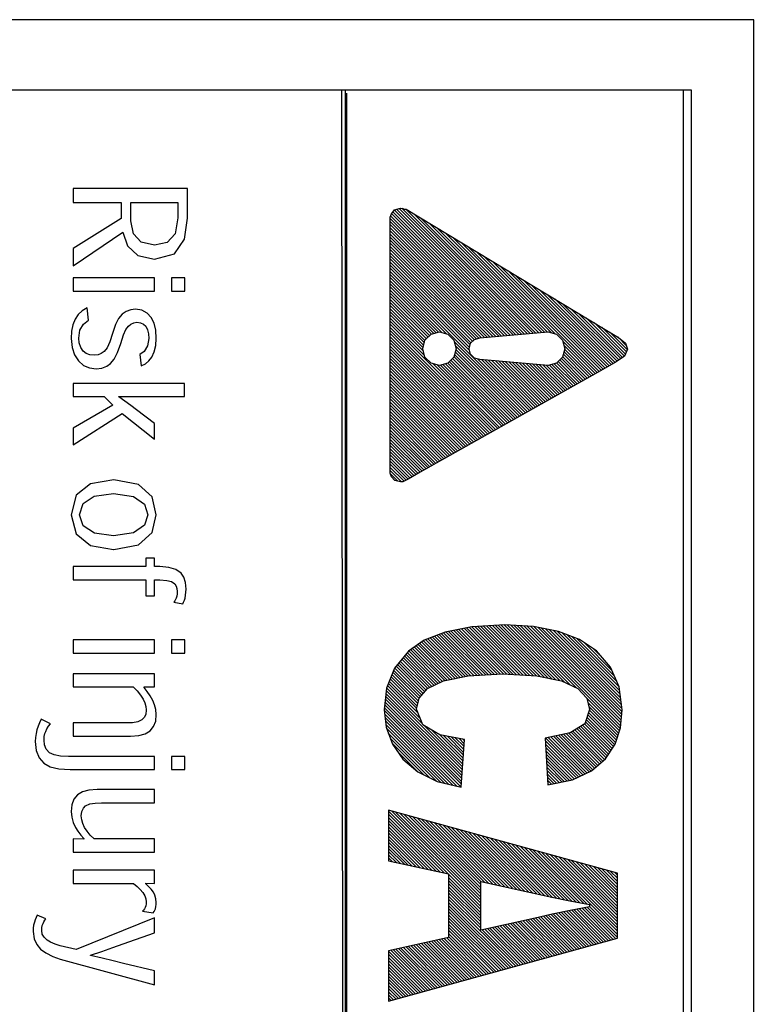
# Model space of a CAD drawing. Header units: millimetres. Extents: x -728 to -141, y -62 to 525.
# Tile 105 of 186: x -292 to -282, y 233 to 247. Entities that reach past the tile are written whole.
import ezdxf

# ---------------------------------------------------------------- set-up
doc = ezdxf.new("R2010")
doc.units = ezdxf.units.MM
doc.header["$LTSCALE"] = 23.1
doc.layers.add('R912005502_AM_0', color=7, linetype='CONTINUOUS')

msp = doc.modelspace()

# ---------------------------------------------------------------- linework, layer by layer
at = {"layer": 'R912005502_AM_0', "color": 7}
for p, q in [((-281.542, 247.462), (-300.535, 247.462)), ((-281.535, 200.961), (-281.542, 247.462)), ((-287.345, 246.462), (-299.535, 246.462)), ((-287.345, 201.959), (-287.39, 246.468)), ((-287.39, 246.468), (-282.43, 246.468)), ((-287.345, 246.462), (-287.345, 201.959)), ((-282.542, 246.462), (-287.345, 246.462)), ((-287.325, 246.42), (-287.325, 201.915)), ((-282.535, 201.961), (-282.542, 246.462)), ((-282.542, 201.959), (-282.542, 246.462)), ((-282.43, 246.468), (-282.43, 201.958)), ((-291.209, 245.063), (-291.209, 244.864)), ((-289.583, 245.063), (-291.209, 245.063)), ((-289.583, 244.643), (-289.583, 245.063)), ((-291.209, 244.864), (-290.525, 244.864)), ((-290.525, 244.864), (-290.525, 244.638)), ((-290.39, 244.604), (-290.39, 244.864)), ((-290.39, 244.864), (-289.72, 244.864)), ((-289.72, 244.864), (-289.72, 244.648)), ((-286.705, 244.659), (-286.689, 244.707)), ((-286.689, 244.707), (-286.642, 244.76)), ((-286.687, 244.71), (-284.961, 242.984)), ((-286.666, 244.733), (-284.92, 242.987)), ((-286.645, 244.757), (-284.879, 242.991)), ((-286.642, 244.76), (-286.56, 244.786)), ((-286.614, 244.769), (-284.839, 242.994)), ((-286.58, 244.78), (-284.798, 242.998)), ((-286.56, 244.786), (-286.525, 244.781)), ((-286.539, 244.783), (-284.757, 243.001)), ((-286.525, 244.781), (-286.504, 244.773)), ((-286.504, 244.773), (-286.48, 244.769)), ((-286.481, 244.769), (-284.717, 243.005)), ((-286.48, 244.769), (-283.676, 243.078)), ((-286.371, 244.703), (-284.676, 243.008)), ((-290.525, 244.638), (-291.209, 244.213)), ((-290.351, 244.419), (-290.39, 244.604)), ((-289.72, 244.648), (-289.759, 244.419)), ((-289.624, 244.345), (-289.583, 244.643)), ((-286.705, 241.024), (-286.705, 244.659)), ((-286.705, 244.639), (-285.042, 242.976)), ((-286.705, 244.595), (-285.083, 242.973)), ((-286.699, 244.677), (-285.001, 242.98)), ((-286.26, 244.636), (-284.635, 243.012)), ((-286.148, 244.569), (-284.595, 243.015)), ((-291.209, 243.966), (-290.5, 244.446)), ((-290.5, 244.446), (-290.435, 244.252)), ((-286.705, 244.551), (-285.123, 242.969)), ((-286.705, 244.507), (-285.164, 242.966)), ((-286.705, 244.462), (-285.205, 242.962)), ((-286.037, 244.502), (-284.554, 243.019)), ((-285.926, 244.435), (-284.513, 243.022)), ((-290.239, 244.303), (-290.351, 244.419)), ((-290.054, 244.262), (-290.239, 244.303)), ((-289.872, 244.298), (-290.054, 244.262)), ((-289.759, 244.419), (-289.872, 244.298)), ((-289.77, 244.137), (-289.624, 244.345)), ((-286.705, 244.418), (-285.245, 242.959)), ((-286.705, 244.374), (-285.286, 242.955)), ((-286.705, 244.33), (-285.327, 242.952)), ((-286.705, 244.286), (-285.367, 242.948)), ((-285.814, 244.368), (-284.473, 243.026)), ((-285.703, 244.301), (-284.417, 243.014)), ((-291.209, 244.213), (-291.209, 243.966)), ((-290.435, 244.252), (-290.29, 244.112)), ((-286.705, 244.241), (-285.408, 242.945)), ((-286.705, 244.197), (-285.446, 242.939)), ((-286.705, 244.153), (-285.481, 242.929)), ((-285.592, 244.233), (-284.356, 242.998)), ((-285.481, 244.166), (-283.765, 242.451)), ((-290.29, 244.112), (-290.05, 244.059)), ((-290.05, 244.059), (-289.77, 244.137)), ((-286.705, 244.109), (-285.514, 242.918)), ((-286.705, 244.065), (-285.536, 242.896)), ((-286.705, 244.02), (-285.558, 242.874)), ((-285.369, 244.099), (-283.737, 242.467)), ((-285.258, 244.032), (-283.709, 242.483)), ((-286.705, 243.976), (-285.571, 242.843)), ((-286.705, 243.932), (-285.581, 242.808)), ((-286.705, 243.888), (-285.578, 242.762)), ((-285.147, 243.965), (-283.681, 242.499)), ((-285.035, 243.898), (-283.652, 242.515)), ((-291.209, 243.794), (-291.209, 243.606)), ((-290.052, 243.794), (-291.209, 243.794)), ((-290.052, 243.606), (-290.052, 243.794)), ((-289.811, 243.794), (-289.811, 243.606)), ((-289.62, 243.794), (-289.811, 243.794)), ((-289.62, 243.606), (-289.62, 243.794)), ((-286.705, 243.844), (-284.755, 241.894)), ((-286.705, 243.799), (-285.905, 242.999)), ((-286.705, 243.755), (-285.965, 243.016)), ((-284.924, 243.831), (-283.624, 242.531)), ((-284.813, 243.764), (-283.596, 242.547)), ((-291.209, 243.606), (-290.052, 243.606)), ((-289.811, 243.606), (-289.62, 243.606)), ((-286.705, 243.711), (-286.017, 243.023)), ((-286.705, 243.667), (-286.052, 243.014)), ((-286.705, 243.623), (-286.087, 243.005)), ((-284.702, 243.697), (-283.568, 242.563)), ((-284.59, 243.63), (-283.539, 242.579)), ((-286.705, 243.578), (-286.121, 242.995)), ((-286.705, 243.534), (-286.145, 242.975)), ((-286.705, 243.49), (-286.167, 242.953)), ((-286.705, 243.446), (-286.189, 242.93)), ((-284.479, 243.563), (-283.511, 242.595)), ((-284.368, 243.496), (-283.484, 242.612)), ((-291.08, 243.328), (-291.138, 243.274)), ((-291.009, 243.371), (-291.08, 243.328)), ((-290.99, 243.195), (-291.009, 243.371)), ((-290.452, 243.318), (-290.509, 243.278)), ((-290.39, 243.341), (-290.452, 243.318)), ((-290.322, 243.349), (-290.39, 243.341)), ((-290.231, 243.335), (-290.322, 243.349)), ((-290.156, 243.295), (-290.231, 243.335)), ((-286.705, 243.402), (-286.211, 242.908)), ((-286.705, 243.357), (-286.22, 242.873)), ((-286.705, 243.313), (-286.23, 242.838)), ((-284.257, 243.428), (-283.458, 242.63)), ((-284.145, 243.361), (-283.432, 242.648)), ((-291.18, 243.209), (-291.211, 243.128)), ((-291.138, 243.274), (-291.18, 243.209)), ((-291.062, 243.14), (-290.99, 243.195)), ((-290.562, 243.217), (-290.606, 243.131)), ((-290.509, 243.278), (-290.562, 243.217)), ((-290.345, 243.159), (-290.301, 243.166)), ((-290.301, 243.166), (-290.249, 243.159)), ((-290.099, 243.232), (-290.156, 243.295)), ((-290.058, 243.152), (-290.099, 243.232)), ((-286.705, 243.269), (-286.239, 242.804)), ((-286.705, 243.225), (-286.234, 242.754)), ((-286.705, 243.181), (-286.217, 242.693)), ((-284.034, 243.294), (-283.405, 242.666)), ((-283.923, 243.227), (-283.379, 242.684)), ((-291.229, 243.037), (-291.235, 242.935)), ((-291.211, 243.128), (-291.229, 243.037)), ((-291.127, 242.94), (-291.11, 243.054)), ((-291.11, 243.054), (-291.062, 243.14)), ((-290.606, 243.131), (-290.649, 243.007)), ((-290.49, 242.988), (-290.457, 243.061)), ((-290.457, 243.061), (-290.422, 243.11)), ((-290.422, 243.11), (-290.386, 243.14)), ((-290.386, 243.14), (-290.345, 243.159)), ((-290.249, 243.159), (-290.207, 243.139)), ((-290.207, 243.139), (-290.174, 243.108)), ((-290.174, 243.108), (-290.151, 243.059)), ((-290.151, 243.059), (-290.137, 243)), ((-290.034, 243.054), (-290.058, 243.152)), ((-290.026, 242.935), (-290.034, 243.054)), ((-286.705, 243.136), (-285.207, 241.639)), ((-286.705, 243.092), (-285.235, 241.623)), ((-286.705, 243.048), (-285.264, 241.607)), ((-286.125, 242.994), (-286.005, 243.027)), ((-286.005, 243.027), (-285.885, 242.994)), ((-285.432, 242.943), (-284.462, 243.027)), ((-284.462, 243.027), (-284.342, 242.994)), ((-283.811, 243.16), (-283.365, 242.714)), ((-283.7, 243.093), (-283.352, 242.745)), ((-283.676, 243.078), (-283.464, 242.949)), ((-283.587, 243.024), (-283.339, 242.776)), ((-291.235, 242.935), (-291.222, 242.807)), ((-291.12, 242.871), (-291.127, 242.94)), ((-290.686, 242.886), (-290.723, 242.804)), ((-290.649, 243.007), (-290.686, 242.886)), ((-290.53, 242.864), (-290.49, 242.988)), ((-290.133, 242.936), (-290.151, 242.828)), ((-290.137, 243), (-290.133, 242.936)), ((-290.033, 242.834), (-290.026, 242.935)), ((-286.705, 243.004), (-285.292, 241.591)), ((-286.705, 242.96), (-285.32, 241.575)), ((-286.705, 242.916), (-285.348, 241.559)), ((-286.243, 242.789), (-286.211, 242.909)), ((-286.211, 242.909), (-286.125, 242.994)), ((-285.885, 242.994), (-285.8, 242.909)), ((-285.8, 242.909), (-285.768, 242.789)), ((-285.795, 242.89), (-284.783, 241.878)), ((-285.565, 242.867), (-285.51, 242.922)), ((-285.51, 242.922), (-285.432, 242.943)), ((-284.342, 242.994), (-284.257, 242.909)), ((-284.257, 242.909), (-284.224, 242.789)), ((-284.253, 242.895), (-283.794, 242.435)), ((-283.474, 242.956), (-283.351, 242.832)), ((-283.464, 242.949), (-283.362, 242.866)), ((-291.222, 242.807), (-291.187, 242.7)), ((-291.099, 242.808), (-291.12, 242.871)), ((-291.063, 242.753), (-291.099, 242.808)), ((-291.022, 242.722), (-291.063, 242.753)), ((-290.765, 242.751), (-290.807, 242.72)), ((-290.723, 242.804), (-290.765, 242.751)), ((-290.577, 242.734), (-290.53, 242.864)), ((-290.198, 242.752), (-290.26, 242.709)), ((-290.151, 242.828), (-290.198, 242.752)), ((-290.092, 242.667), (-290.055, 242.745)), ((-290.055, 242.745), (-290.033, 242.834)), ((-286.705, 242.871), (-285.377, 241.543)), ((-286.705, 242.827), (-285.405, 241.527)), ((-286.705, 242.783), (-285.433, 241.512)), ((-286.211, 242.669), (-286.243, 242.789)), ((-285.768, 242.789), (-285.8, 242.669)), ((-285.778, 242.829), (-284.811, 241.862)), ((-285.771, 242.777), (-284.84, 241.846)), ((-285.586, 242.789), (-285.565, 242.867)), ((-285.565, 242.711), (-285.586, 242.789)), ((-284.224, 242.789), (-284.257, 242.669)), ((-284.237, 242.834), (-283.822, 242.419)), ((-284.236, 242.745), (-283.879, 242.388)), ((-284.227, 242.78), (-283.85, 242.403)), ((-283.335, 242.784), (-283.377, 242.685)), ((-283.362, 242.866), (-283.335, 242.784)), ((-291.187, 242.7), (-291.132, 242.615)), ((-291.132, 242.615), (-291.061, 242.553)), ((-290.968, 242.703), (-291.022, 242.722)), ((-290.901, 242.696), (-290.968, 242.703)), ((-290.853, 242.702), (-290.901, 242.696)), ((-290.807, 242.72), (-290.853, 242.702)), ((-290.677, 242.577), (-290.623, 242.642)), ((-290.623, 242.642), (-290.577, 242.734)), ((-290.26, 242.709), (-290.242, 242.545)), ((-290.182, 242.574), (-290.132, 242.615)), ((-290.132, 242.615), (-290.092, 242.667)), ((-286.705, 242.739), (-285.461, 241.496)), ((-286.705, 242.695), (-285.49, 241.48)), ((-286.705, 242.65), (-285.518, 241.464)), ((-286.705, 242.606), (-285.546, 241.448)), ((-286.125, 242.584), (-286.211, 242.669)), ((-285.8, 242.669), (-285.885, 242.584)), ((-285.864, 242.605), (-285.009, 241.75)), ((-285.842, 242.627), (-284.981, 241.766)), ((-285.82, 242.649), (-284.953, 241.782)), ((-285.799, 242.673), (-284.924, 241.798)), ((-285.79, 242.708), (-284.896, 241.814)), ((-285.78, 242.742), (-284.868, 241.83)), ((-285.51, 242.656), (-285.565, 242.711)), ((-285.432, 242.635), (-285.51, 242.656)), ((-285.459, 242.642), (-284.727, 241.91)), ((-284.462, 242.551), (-285.432, 242.635)), ((-285.405, 242.633), (-284.698, 241.926)), ((-285.357, 242.628), (-284.67, 241.942)), ((-285.309, 242.624), (-284.642, 241.957)), ((-285.26, 242.62), (-284.613, 241.973)), ((-285.212, 242.616), (-284.585, 241.989)), ((-285.163, 242.612), (-284.557, 242.005)), ((-285.115, 242.608), (-284.529, 242.021)), ((-285.067, 242.603), (-284.5, 242.037)), ((-284.257, 242.669), (-284.342, 242.584)), ((-284.319, 242.607), (-284.02, 242.308)), ((-284.297, 242.629), (-283.992, 242.324)), ((-284.275, 242.651), (-283.963, 242.34)), ((-284.255, 242.676), (-283.935, 242.356)), ((-284.246, 242.71), (-283.907, 242.372)), ((-283.497, 242.603), (-283.687, 242.495)), ((-283.377, 242.685), (-283.497, 242.603)), ((-291.061, 242.553), (-290.977, 242.517)), ((-290.977, 242.517), (-290.879, 242.505)), ((-290.879, 242.505), (-290.798, 242.514)), ((-290.798, 242.514), (-290.731, 242.539)), ((-290.731, 242.539), (-290.677, 242.577)), ((-290.242, 242.545), (-290.182, 242.574)), ((-286.705, 242.562), (-285.575, 241.432)), ((-286.705, 242.518), (-285.603, 241.416)), ((-286.705, 242.474), (-285.631, 241.4)), ((-283.687, 242.495), (-286.278, 241.036)), ((-286.005, 242.551), (-286.125, 242.584)), ((-286.101, 242.577), (-285.179, 241.655)), ((-286.04, 242.56), (-285.151, 241.671)), ((-285.885, 242.584), (-286.005, 242.551)), ((-285.991, 242.555), (-285.122, 241.687)), ((-285.956, 242.564), (-285.094, 241.703)), ((-285.921, 242.574), (-285.066, 241.719)), ((-285.886, 242.583), (-285.037, 241.734)), ((-285.018, 242.599), (-284.472, 242.053)), ((-284.97, 242.595), (-284.444, 242.069)), ((-284.921, 242.591), (-284.416, 242.085)), ((-284.873, 242.587), (-284.387, 242.101)), ((-284.825, 242.582), (-284.359, 242.117)), ((-284.776, 242.578), (-284.331, 242.133)), ((-284.728, 242.574), (-284.303, 242.149)), ((-284.68, 242.57), (-284.274, 242.165)), ((-284.631, 242.566), (-284.246, 242.18)), ((-284.583, 242.561), (-284.218, 242.196)), ((-284.534, 242.557), (-284.189, 242.212)), ((-284.486, 242.553), (-284.161, 242.228)), ((-284.342, 242.584), (-284.462, 242.551)), ((-284.445, 242.556), (-284.133, 242.244)), ((-284.41, 242.565), (-284.105, 242.26)), ((-284.375, 242.575), (-284.076, 242.276)), ((-284.341, 242.585), (-284.048, 242.292)), ((-286.705, 242.429), (-285.659, 241.384)), ((-286.705, 242.385), (-285.688, 241.368)), ((-286.705, 242.341), (-285.716, 241.352)), ((-291.209, 242.297), (-291.209, 242.109)), ((-289.628, 242.297), (-291.209, 242.297)), ((-289.628, 242.109), (-289.628, 242.297)), ((-286.705, 242.297), (-285.744, 241.336)), ((-286.705, 242.253), (-285.772, 241.32)), ((-286.705, 242.208), (-285.801, 241.304)), ((-291.209, 242.109), (-290.765, 242.109)), ((-290.765, 242.109), (-290.643, 241.986)), ((-290.558, 242.106), (-290.558, 242.112)), ((-290.558, 242.112), (-290.471, 242.11)), ((-290.473, 242.045), (-290.558, 242.106)), ((-290.389, 241.983), (-290.473, 242.045)), ((-290.471, 242.11), (-290.387, 242.109)), ((-290.387, 242.109), (-290.302, 242.109)), ((-290.302, 242.109), (-289.628, 242.109)), ((-286.705, 242.164), (-285.829, 241.289)), ((-286.705, 242.12), (-285.857, 241.273)), ((-286.705, 242.076), (-285.885, 241.257)), ((-290.643, 241.986), (-291.209, 241.659)), ((-290.307, 241.922), (-290.389, 241.983)), ((-290.052, 241.725), (-290.307, 241.922)), ((-286.705, 242.032), (-285.914, 241.241)), ((-286.705, 241.987), (-285.942, 241.225)), ((-286.705, 241.943), (-285.97, 241.209)), ((-291.209, 241.424), (-290.511, 241.868)), ((-290.511, 241.868), (-290.052, 241.506)), ((-286.705, 241.899), (-285.999, 241.193)), ((-286.705, 241.855), (-286.027, 241.177)), ((-286.705, 241.811), (-286.055, 241.161)), ((-286.705, 241.766), (-286.083, 241.145)), ((-291.209, 241.659), (-291.209, 241.424)), ((-290.052, 241.506), (-290.052, 241.725)), ((-286.705, 241.722), (-286.112, 241.129)), ((-286.705, 241.678), (-286.14, 241.113)), ((-286.705, 241.634), (-286.168, 241.097)), ((-286.705, 241.59), (-286.196, 241.081)), ((-286.705, 241.545), (-286.225, 241.066)), ((-286.705, 241.501), (-286.253, 241.05)), ((-286.705, 241.457), (-286.281, 241.034)), ((-286.705, 241.413), (-286.309, 241.017)), ((-286.705, 241.369), (-286.337, 241.001)), ((-286.705, 241.325), (-286.365, 240.985)), ((-286.705, 241.28), (-286.393, 240.969)), ((-286.705, 241.236), (-286.421, 240.952)), ((-286.705, 241.192), (-286.449, 240.936)), ((-286.705, 241.148), (-286.479, 240.922)), ((-286.705, 241.104), (-286.509, 240.908)), ((-290.63, 240.925), (-290.962, 240.872)), ((-290.277, 240.861), (-290.63, 240.925)), ((-286.705, 241.059), (-286.544, 240.899)), ((-286.687, 240.972), (-286.705, 241.024)), ((-286.7, 241.011), (-286.598, 240.908)), ((-286.638, 240.92), (-286.687, 240.972)), ((-286.452, 240.935), (-286.525, 240.901)), ((-286.278, 241.036), (-286.452, 240.935)), ((-290.962, 240.872), (-291.165, 240.709)), ((-290.084, 240.687), (-290.277, 240.861)), ((-286.56, 240.897), (-286.638, 240.92)), ((-286.525, 240.901), (-286.56, 240.897)), ((-291.165, 240.709), (-291.235, 240.432)), ((-291.066, 240.59), (-290.91, 240.695)), ((-290.91, 240.695), (-290.633, 240.733)), ((-290.633, 240.733), (-290.349, 240.691)), ((-290.349, 240.691), (-290.195, 240.581)), ((-290.026, 240.432), (-290.084, 240.687)), ((-291.116, 240.432), (-291.066, 240.59)), ((-290.195, 240.581), (-290.149, 240.432)), ((-291.235, 240.432), (-291.164, 240.158)), ((-291.116, 240.43), (-291.116, 240.432)), ((-291.063, 240.272), (-291.116, 240.43)), ((-290.149, 240.432), (-290.195, 240.284)), ((-290.084, 240.178), (-290.026, 240.432)), ((-290.902, 240.168), (-291.063, 240.272)), ((-290.195, 240.284), (-290.348, 240.174)), ((-291.164, 240.158), (-290.959, 239.994)), ((-290.633, 240.131), (-290.902, 240.168)), ((-290.348, 240.174), (-290.633, 240.131)), ((-290.277, 240.004), (-290.084, 240.178)), ((-290.959, 239.994), (-290.633, 239.939)), ((-290.63, 239.939), (-290.277, 240.004)), ((-290.633, 239.939), (-290.63, 239.939)), ((-290.176, 239.815), (-290.176, 239.694)), ((-290.052, 239.815), (-290.176, 239.815)), ((-290.052, 239.694), (-290.052, 239.815)), ((-291.209, 239.694), (-291.209, 239.506)), ((-290.176, 239.694), (-291.209, 239.694)), ((-289.977, 239.694), (-290.052, 239.694)), ((-289.849, 239.684), (-289.977, 239.694)), ((-289.747, 239.655), (-289.849, 239.684)), ((-289.674, 239.603), (-289.747, 239.655)), ((-289.636, 239.544), (-289.674, 239.603)), ((-289.613, 239.469), (-289.636, 239.544)), ((-291.209, 239.506), (-290.176, 239.506)), ((-290.176, 239.506), (-290.176, 239.278)), ((-290.052, 239.278), (-290.052, 239.506)), ((-290.052, 239.506), (-289.974, 239.506)), ((-289.974, 239.506), (-289.878, 239.499)), ((-289.878, 239.499), (-289.809, 239.481)), ((-289.809, 239.481), (-289.764, 239.45)), ((-289.764, 239.45), (-289.745, 239.419)), ((-289.745, 239.419), (-289.734, 239.382)), ((-289.604, 239.376), (-289.613, 239.469)), ((-290.176, 239.278), (-290.052, 239.278)), ((-289.745, 239.248), (-289.755, 239.226)), ((-289.737, 239.276), (-289.745, 239.248)), ((-289.732, 239.308), (-289.737, 239.276)), ((-289.734, 239.382), (-289.73, 239.342)), ((-289.73, 239.342), (-289.732, 239.308)), ((-289.627, 239.218), (-289.618, 239.248)), ((-289.618, 239.248), (-289.61, 239.289)), ((-289.61, 239.289), (-289.606, 239.332)), ((-289.606, 239.332), (-289.604, 239.376)), ((-289.765, 239.207), (-289.777, 239.192)), ((-289.777, 239.192), (-289.652, 239.164)), ((-289.755, 239.226), (-289.765, 239.207)), ((-289.652, 239.164), (-289.638, 239.191)), ((-289.638, 239.191), (-289.627, 239.218)), ((-285.546, 238.841), (-285.924, 238.766)), ((-285.584, 238.834), (-284.91, 238.16)), ((-285.547, 238.841), (-284.863, 238.157)), ((-285.077, 238.867), (-285.546, 238.841)), ((-285.505, 238.843), (-284.817, 238.155)), ((-285.463, 238.846), (-284.77, 238.153)), ((-285.421, 238.848), (-284.724, 238.15)), ((-285.38, 238.85), (-284.677, 238.148)), ((-285.338, 238.853), (-284.63, 238.145)), ((-285.296, 238.855), (-284.577, 238.136)), ((-285.254, 238.858), (-284.521, 238.125)), ((-285.212, 238.86), (-284.466, 238.114)), ((-285.17, 238.862), (-284.411, 238.103)), ((-285.129, 238.865), (-284.356, 238.092)), ((-285.087, 238.867), (-284.3, 238.08)), ((-284.67, 238.844), (-285.077, 238.867)), ((-285.041, 238.865), (-284.232, 238.056)), ((-284.994, 238.863), (-284.148, 238.017)), ((-284.947, 238.86), (-284.065, 237.978)), ((-284.9, 238.857), (-283.44, 237.397)), ((-284.854, 238.855), (-283.433, 237.435)), ((-284.807, 238.852), (-283.43, 237.475)), ((-284.76, 238.849), (-283.426, 237.515)), ((-284.713, 238.847), (-283.422, 237.556)), ((-284.317, 238.775), (-284.67, 238.844)), ((-284.665, 238.843), (-283.418, 237.596)), ((-284.611, 238.833), (-283.414, 237.637)), ((-285.924, 238.766), (-286.221, 238.648)), ((-286.106, 238.693), (-285.559, 238.146)), ((-286.075, 238.706), (-285.517, 238.148)), ((-286.043, 238.719), (-285.475, 238.151)), ((-286.012, 238.731), (-285.433, 238.153)), ((-285.98, 238.744), (-285.391, 238.155)), ((-285.948, 238.756), (-285.349, 238.157)), ((-285.916, 238.768), (-285.307, 238.16)), ((-285.879, 238.775), (-285.265, 238.162)), ((-285.842, 238.782), (-285.224, 238.164)), ((-285.805, 238.79), (-285.182, 238.166)), ((-285.768, 238.797), (-285.14, 238.169)), ((-285.731, 238.804), (-285.096, 238.17)), ((-285.694, 238.812), (-285.05, 238.167)), ((-285.657, 238.819), (-285.003, 238.165)), ((-285.621, 238.826), (-284.957, 238.162)), ((-284.556, 238.822), (-283.415, 237.681)), ((-284.501, 238.811), (-283.422, 237.732)), ((-284.446, 238.8), (-283.428, 237.783)), ((-284.391, 238.79), (-283.435, 237.833)), ((-284.336, 238.779), (-283.441, 237.884)), ((-284.018, 238.66), (-284.317, 238.775)), ((-284.27, 238.757), (-283.448, 237.935)), ((-284.198, 238.729), (-283.454, 237.986)), ((-284.126, 238.702), (-283.488, 238.063)), ((-291.209, 238.655), (-291.209, 238.467)), ((-290.052, 238.655), (-291.209, 238.655)), ((-290.052, 238.467), (-290.052, 238.655)), ((-289.811, 238.655), (-289.811, 238.467)), ((-289.62, 238.655), (-289.811, 238.655)), ((-289.62, 238.467), (-289.62, 238.655)), ((-286.221, 238.648), (-286.446, 238.493)), ((-286.362, 238.551), (-285.894, 238.083)), ((-286.336, 238.569), (-285.857, 238.091)), ((-286.309, 238.587), (-285.821, 238.098)), ((-286.283, 238.605), (-285.784, 238.106)), ((-286.257, 238.623), (-285.748, 238.114)), ((-286.231, 238.641), (-285.711, 238.121)), ((-286.201, 238.656), (-285.674, 238.129)), ((-286.17, 238.668), (-285.638, 238.136)), ((-286.138, 238.681), (-285.601, 238.144)), ((-284.054, 238.674), (-283.523, 238.142)), ((-283.777, 238.499), (-284.018, 238.66)), ((-283.951, 238.615), (-283.557, 238.221)), ((-291.209, 238.467), (-290.052, 238.467)), ((-289.811, 238.467), (-289.62, 238.467)), ((-286.446, 238.493), (-286.645, 238.252)), ((-286.502, 238.426), (-286.083, 238.007)), ((-286.482, 238.45), (-286.053, 238.021)), ((-286.462, 238.474), (-286.023, 238.036)), ((-286.44, 238.497), (-285.994, 238.05)), ((-286.414, 238.515), (-285.964, 238.065)), ((-286.388, 238.533), (-285.931, 238.076)), ((-283.819, 238.527), (-283.691, 238.4)), ((-283.578, 238.267), (-283.777, 238.499)), ((-286.622, 238.281), (-286.235, 237.894)), ((-286.602, 238.305), (-286.214, 237.917)), ((-286.582, 238.329), (-286.193, 237.941)), ((-286.562, 238.353), (-286.172, 237.964)), ((-286.542, 238.378), (-286.142, 237.978)), ((-286.522, 238.402), (-286.113, 237.992)), ((-291.209, 238.173), (-291.209, 237.986)), ((-290.052, 238.173), (-291.209, 238.173)), ((-290.052, 237.986), (-290.052, 238.173)), ((-286.645, 238.252), (-286.757, 237.969)), ((-286.693, 238.131), (-286.312, 237.75)), ((-286.681, 238.163), (-286.304, 237.786)), ((-286.668, 238.195), (-286.296, 237.822)), ((-286.656, 238.226), (-286.276, 237.847)), ((-286.642, 238.257), (-286.255, 237.87)), ((-285.949, 238.072), (-285.6, 238.144)), ((-285.6, 238.144), (-285.109, 238.17)), ((-285.109, 238.17), (-284.622, 238.145)), ((-284.622, 238.145), (-284.271, 238.075)), ((-283.454, 237.988), (-283.578, 238.267)), ((-290.201, 237.98), (-290.201, 237.989)), ((-290.201, 237.989), (-290.052, 237.986)), ((-286.743, 238.005), (-286.279, 237.54)), ((-286.731, 238.036), (-286.309, 237.614)), ((-286.718, 238.068), (-286.329, 237.678)), ((-286.706, 238.1), (-286.321, 237.714)), ((-286.174, 237.963), (-285.949, 238.072)), ((-284.271, 238.075), (-284.04, 237.966)), ((-291.209, 237.986), (-290.355, 237.986)), ((-290.355, 237.986), (-290.299, 237.931)), ((-290.299, 237.931), (-290.25, 237.871)), ((-290.25, 237.871), (-290.213, 237.813)), ((-290.155, 237.92), (-290.201, 237.98)), ((-290.113, 237.858), (-290.155, 237.92)), ((-290.077, 237.795), (-290.113, 237.858)), ((-286.757, 237.969), (-286.792, 237.663)), ((-286.77, 237.855), (-285.683, 236.767)), ((-286.766, 237.894), (-285.68, 236.809)), ((-286.761, 237.934), (-285.677, 236.85)), ((-286.756, 237.973), (-286.249, 237.466)), ((-286.295, 237.826), (-286.174, 237.963)), ((-284.04, 237.966), (-283.913, 237.827)), ((-283.412, 237.66), (-283.454, 237.988)), ((-290.213, 237.813), (-290.19, 237.762)), ((-290.19, 237.762), (-290.175, 237.71)), ((-290.175, 237.71), (-290.169, 237.659)), ((-290.05, 237.732), (-290.077, 237.795)), ((-290.032, 237.665), (-290.05, 237.732)), ((-286.784, 237.736), (-285.692, 236.644)), ((-286.779, 237.775), (-285.689, 236.685)), ((-286.775, 237.815), (-285.686, 236.726)), ((-286.331, 237.669), (-286.295, 237.826)), ((-283.913, 237.827), (-283.874, 237.665)), ((-283.913, 237.825), (-283.45, 237.363)), ((-283.899, 237.767), (-283.461, 237.33)), ((-283.885, 237.709), (-283.472, 237.296)), ((-290.177, 237.596), (-290.199, 237.55)), ((-290.169, 237.659), (-290.177, 237.596)), ((-290.035, 237.502), (-290.026, 237.596)), ((-290.026, 237.596), (-290.032, 237.665)), ((-286.792, 237.663), (-286.763, 237.413)), ((-286.791, 237.655), (-285.702, 236.565)), ((-286.789, 237.696), (-285.695, 236.603)), ((-286.785, 237.605), (-285.759, 236.579)), ((-286.242, 237.447), (-286.331, 237.669)), ((-283.874, 237.665), (-283.943, 237.464)), ((-283.899, 237.591), (-283.504, 237.196)), ((-283.888, 237.624), (-283.494, 237.23)), ((-283.877, 237.657), (-283.483, 237.263)), ((-283.436, 237.407), (-283.412, 237.66)), ((-291.685, 237.477), (-291.706, 237.427)), ((-291.659, 237.526), (-291.685, 237.477)), ((-291.531, 237.461), (-291.659, 237.526)), ((-291.557, 237.428), (-291.531, 237.461)), ((-291.209, 237.475), (-291.209, 237.287)), ((-290.453, 237.475), (-291.209, 237.475)), ((-290.366, 237.478), (-290.453, 237.475)), ((-290.291, 237.49), (-290.366, 237.478)), ((-290.231, 237.517), (-290.291, 237.49)), ((-290.199, 237.55), (-290.231, 237.517)), ((-290.064, 237.422), (-290.035, 237.502)), ((-286.78, 237.555), (-285.817, 236.592)), ((-286.774, 237.504), (-285.875, 236.606)), ((-286.768, 237.454), (-285.933, 236.619)), ((-286.001, 237.306), (-286.242, 237.447)), ((-286.214, 237.431), (-285.674, 236.891)), ((-283.943, 237.464), (-284.151, 237.335)), ((-283.974, 237.445), (-283.587, 237.058)), ((-283.947, 237.462), (-283.569, 237.084)), ((-283.933, 237.492), (-283.552, 237.111)), ((-283.922, 237.525), (-283.535, 237.138)), ((-283.911, 237.558), (-283.517, 237.165)), ((-291.734, 237.324), (-291.742, 237.269)), ((-291.722, 237.377), (-291.734, 237.324)), ((-291.706, 237.427), (-291.722, 237.377)), ((-291.617, 237.283), (-291.608, 237.324)), ((-291.608, 237.324), (-291.597, 237.355)), ((-291.597, 237.355), (-291.579, 237.393)), ((-291.579, 237.393), (-291.557, 237.428)), ((-290.395, 237.287), (-290.276, 237.295)), ((-290.276, 237.295), (-290.184, 237.32)), ((-290.184, 237.32), (-290.115, 237.361)), ((-290.115, 237.361), (-290.064, 237.422)), ((-286.763, 237.413), (-286.674, 237.175)), ((-286.758, 237.401), (-285.99, 236.633)), ((-286.732, 237.33), (-286.054, 236.652)), ((-286.108, 237.369), (-285.671, 236.932)), ((-286.001, 237.307), (-285.668, 236.973)), ((-285.649, 237.238), (-286.001, 237.306)), ((-285.946, 237.296), (-285.665, 237.015)), ((-284.151, 237.335), (-284.503, 237.26)), ((-284.352, 237.292), (-283.851, 236.792)), ((-284.315, 237.3), (-283.826, 236.811)), ((-284.279, 237.308), (-283.803, 236.831)), ((-284.242, 237.315), (-283.779, 236.852)), ((-284.206, 237.323), (-283.755, 236.872)), ((-284.169, 237.331), (-283.731, 236.893)), ((-284.137, 237.343), (-283.707, 236.913)), ((-284.11, 237.36), (-283.684, 236.934)), ((-284.083, 237.377), (-283.66, 236.954)), ((-284.056, 237.394), (-283.639, 236.977)), ((-284.028, 237.411), (-283.621, 237.004)), ((-284.001, 237.428), (-283.604, 237.031)), ((-283.512, 237.173), (-283.436, 237.407)), ((-291.742, 237.269), (-291.745, 237.21)), ((-291.745, 237.21), (-291.731, 237.084)), ((-291.621, 237.229), (-291.617, 237.283)), ((-291.614, 237.165), (-291.621, 237.229)), ((-291.589, 237.102), (-291.614, 237.165)), ((-291.209, 237.287), (-290.395, 237.287)), ((-286.706, 237.26), (-286.141, 236.695)), ((-286.679, 237.189), (-286.228, 236.738)), ((-286.674, 237.175), (-286.524, 236.96)), ((-285.891, 237.285), (-285.662, 237.056)), ((-285.837, 237.274), (-285.659, 237.097)), ((-285.782, 237.264), (-285.656, 237.138)), ((-285.727, 237.253), (-285.653, 237.179)), ((-285.698, 236.564), (-285.649, 237.238)), ((-285.672, 237.243), (-285.65, 237.221)), ((-284.503, 237.26), (-284.466, 236.596)), ((-284.501, 237.22), (-284.002, 236.722)), ((-284.498, 237.261), (-283.972, 236.736)), ((-284.498, 237.173), (-284.032, 236.707)), ((-284.461, 237.269), (-283.942, 236.75)), ((-284.425, 237.277), (-283.912, 236.764)), ((-284.388, 237.285), (-283.881, 236.778)), ((-283.646, 236.966), (-283.512, 237.173)), ((-291.731, 237.084), (-291.691, 236.981)), ((-291.543, 237.05), (-291.589, 237.102)), ((-291.478, 237.021), (-291.543, 237.05)), ((-291.388, 237.005), (-291.478, 237.021)), ((-286.592, 237.058), (-286.324, 236.789)), ((-284.495, 237.127), (-284.062, 236.693)), ((-284.493, 237.08), (-284.092, 236.679)), ((-284.49, 237.033), (-284.124, 236.667)), ((-291.691, 236.981), (-291.624, 236.902)), ((-291.624, 236.902), (-291.533, 236.852)), ((-291.271, 237), (-291.388, 237.005)), ((-290.052, 237), (-291.271, 237)), ((-290.052, 236.812), (-290.052, 237)), ((-289.811, 237), (-289.811, 236.813)), ((-289.62, 237), (-289.811, 237)), ((-289.62, 236.813), (-289.62, 237)), ((-286.524, 236.96), (-286.312, 236.779)), ((-284.488, 236.986), (-284.16, 236.659)), ((-284.485, 236.939), (-284.197, 236.651)), ((-284.482, 236.892), (-284.234, 236.644)), ((-283.846, 236.794), (-283.646, 236.966)), ((-291.533, 236.852), (-291.411, 236.822)), ((-291.411, 236.822), (-291.248, 236.812)), ((-291.248, 236.812), (-290.052, 236.812)), ((-289.811, 236.813), (-289.62, 236.813)), ((-286.312, 236.779), (-286.037, 236.644)), ((-284.48, 236.846), (-284.27, 236.636)), ((-284.477, 236.799), (-284.307, 236.629)), ((-284.474, 236.752), (-284.344, 236.621)), ((-284.117, 236.668), (-283.846, 236.794)), ((-286.037, 236.644), (-285.698, 236.564)), ((-284.472, 236.705), (-284.38, 236.614)), ((-284.469, 236.658), (-284.417, 236.606)), ((-284.467, 236.612), (-284.453, 236.598)), ((-284.466, 236.596), (-284.117, 236.668)), ((-291.145, 236.454), (-291.196, 236.392)), ((-291.076, 236.495), (-291.145, 236.454)), ((-290.985, 236.519), (-291.076, 236.495)), ((-290.866, 236.528), (-290.985, 236.519)), ((-290.052, 236.528), (-290.866, 236.528)), ((-290.052, 236.34), (-290.052, 236.528)), ((-291.225, 236.311), (-291.235, 236.217)), ((-291.196, 236.392), (-291.225, 236.311)), ((-291.031, 236.297), (-290.971, 236.325)), ((-290.971, 236.325), (-290.895, 236.337)), ((-290.895, 236.337), (-290.806, 236.34)), ((-290.806, 236.34), (-290.052, 236.34)), ((-291.235, 236.217), (-291.227, 236.137)), ((-291.091, 236.154), (-291.083, 236.218)), ((-291.083, 236.218), (-291.061, 236.265)), ((-291.061, 236.265), (-291.031, 236.297)), ((-286.728, 236.234), (-286.728, 235.516)), ((-283.476, 235.34), (-286.728, 236.234)), ((-286.728, 236.221), (-285.42, 234.913)), ((-286.728, 236.177), (-285.883, 235.332)), ((-286.684, 236.222), (-285.42, 234.957)), ((-286.623, 236.205), (-285.42, 235.001)), ((-286.562, 236.188), (-285.42, 235.046)), ((-286.501, 236.172), (-285.42, 235.09)), ((-291.227, 236.137), (-291.207, 236.062)), ((-291.207, 236.062), (-291.175, 235.991)), ((-291.085, 236.101), (-291.091, 236.154)), ((-291.07, 236.045), (-291.085, 236.101)), ((-291.045, 235.989), (-291.07, 236.045)), ((-286.728, 236.133), (-285.939, 235.344)), ((-286.728, 236.089), (-285.996, 235.357)), ((-286.728, 236.045), (-286.052, 235.369)), ((-286.44, 236.155), (-285.42, 235.134)), ((-286.38, 236.138), (-285.42, 235.178)), ((-286.319, 236.121), (-285.42, 235.222)), ((-286.258, 236.105), (-285.366, 235.213)), ((-286.197, 236.088), (-285.309, 235.2)), ((-286.136, 236.071), (-285.253, 235.188)), ((-286.075, 236.054), (-285.196, 235.176)), ((-286.014, 236.037), (-285.139, 235.163)), ((-291.175, 235.991), (-291.139, 235.936)), ((-291.139, 235.936), (-291.098, 235.883)), ((-291.01, 235.936), (-291.045, 235.989)), ((-290.965, 235.88), (-291.01, 235.936)), ((-286.728, 236.001), (-286.109, 235.381)), ((-286.728, 235.956), (-286.165, 235.394)), ((-286.728, 235.912), (-286.222, 235.406)), ((-285.953, 236.021), (-285.083, 235.151)), ((-285.892, 236.004), (-285.026, 235.138)), ((-285.831, 235.987), (-284.969, 235.126)), ((-285.77, 235.97), (-284.913, 235.113)), ((-285.709, 235.954), (-284.856, 235.101)), ((-285.648, 235.937), (-284.799, 235.088)), ((-285.587, 235.92), (-284.743, 235.076)), ((-285.526, 235.903), (-284.686, 235.063)), ((-291.209, 235.827), (-291.209, 235.639)), ((-291.055, 235.823), (-291.209, 235.827)), ((-291.098, 235.883), (-291.055, 235.832)), ((-291.055, 235.832), (-291.055, 235.823)), ((-290.909, 235.827), (-290.965, 235.88)), ((-290.052, 235.827), (-290.909, 235.827)), ((-290.052, 235.639), (-290.052, 235.827)), ((-286.728, 235.868), (-286.278, 235.418)), ((-286.728, 235.824), (-286.335, 235.43)), ((-286.728, 235.78), (-286.391, 235.443)), ((-285.465, 235.887), (-284.629, 235.051)), ((-285.404, 235.87), (-284.573, 235.038)), ((-285.343, 235.853), (-284.516, 235.026)), ((-285.282, 235.836), (-284.459, 235.013)), ((-285.221, 235.82), (-284.403, 235.001)), ((-285.16, 235.803), (-284.347, 234.989)), ((-285.099, 235.786), (-284.291, 234.978)), ((-285.038, 235.769), (-284.235, 234.966)), ((-284.977, 235.752), (-284.179, 234.954)), ((-291.209, 235.639), (-290.052, 235.639)), ((-286.728, 235.735), (-286.448, 235.455)), ((-286.728, 235.691), (-286.504, 235.467)), ((-286.728, 235.647), (-286.561, 235.48)), ((-284.916, 235.736), (-284.124, 234.943)), ((-284.856, 235.719), (-284.07, 234.933)), ((-284.795, 235.702), (-284.016, 234.923)), ((-284.734, 235.685), (-283.961, 234.913)), ((-284.673, 235.669), (-283.907, 234.903)), ((-284.612, 235.652), (-283.476, 234.517)), ((-284.551, 235.635), (-283.476, 234.561)), ((-284.49, 235.618), (-283.476, 234.605)), ((-286.728, 235.603), (-286.617, 235.492)), ((-286.728, 235.559), (-286.674, 235.504)), ((-286.728, 235.516), (-285.876, 235.331)), ((-284.429, 235.602), (-283.476, 234.649)), ((-284.368, 235.585), (-283.476, 234.693)), ((-284.307, 235.568), (-283.476, 234.738)), ((-284.246, 235.551), (-283.476, 234.782)), ((-284.185, 235.535), (-283.476, 234.826)), ((-284.124, 235.518), (-283.476, 234.87)), ((-284.063, 235.501), (-283.476, 234.914)), ((-284.002, 235.484), (-283.476, 234.959)), ((-291.209, 235.382), (-291.209, 235.194)), ((-290.052, 235.382), (-291.209, 235.382)), ((-290.052, 235.194), (-290.052, 235.382)), ((-283.941, 235.467), (-283.476, 235.003)), ((-283.88, 235.451), (-283.476, 235.047)), ((-283.819, 235.434), (-283.476, 235.091)), ((-283.758, 235.417), (-283.476, 235.135)), ((-283.697, 235.4), (-283.476, 235.179)), ((-283.636, 235.384), (-283.476, 235.224)), ((-283.575, 235.367), (-283.476, 235.268)), ((-283.514, 235.35), (-283.476, 235.312)), ((-283.476, 234.417), (-283.476, 235.34)), ((-291.209, 235.194), (-290.351, 235.194)), ((-290.351, 235.194), (-290.299, 235.153)), ((-290.175, 235.191), (-290.175, 235.198)), ((-290.175, 235.198), (-290.052, 235.194)), ((-285.876, 235.331), (-285.876, 234.428)), ((-285.876, 235.325), (-285.42, 234.869)), ((-285.876, 235.281), (-285.42, 234.825)), ((-285.876, 235.237), (-285.42, 234.78)), ((-285.876, 235.193), (-285.42, 234.736)), ((-285.42, 234.533), (-285.42, 235.225)), ((-285.42, 235.225), (-284.408, 235.002)), ((-290.299, 235.153), (-290.254, 235.109)), ((-290.254, 235.109), (-290.218, 235.066)), ((-290.218, 235.066), (-290.189, 235.019)), ((-290.135, 235.154), (-290.175, 235.191)), ((-290.099, 235.114), (-290.135, 235.154)), ((-290.068, 235.071), (-290.099, 235.114)), ((-290.046, 235.027), (-290.068, 235.071)), ((-285.876, 235.148), (-285.42, 234.692)), ((-285.876, 235.104), (-285.42, 234.648)), ((-285.876, 235.06), (-285.42, 234.604)), ((-290.189, 235.019), (-290.173, 234.975)), ((-290.173, 234.975), (-290.168, 234.935)), ((-290.168, 234.935), (-290.17, 234.905)), ((-290.031, 234.979), (-290.046, 235.027)), ((-290.026, 234.926), (-290.031, 234.979)), ((-290.027, 234.895), (-290.026, 234.926)), ((-285.876, 235.016), (-285.42, 234.559)), ((-285.876, 234.972), (-284.923, 234.019)), ((-285.876, 234.927), (-284.958, 234.009)), ((-284.408, 235.002), (-284.153, 234.949)), ((-284.153, 234.949), (-283.875, 234.897)), ((-290.207, 234.817), (-290.221, 234.801)), ((-290.221, 234.801), (-290.072, 234.778)), ((-290.195, 234.834), (-290.207, 234.817)), ((-290.185, 234.852), (-290.195, 234.834)), ((-290.176, 234.878), (-290.185, 234.852)), ((-290.17, 234.905), (-290.176, 234.878)), ((-290.072, 234.778), (-290.059, 234.797)), ((-290.059, 234.797), (-290.048, 234.816)), ((-290.048, 234.816), (-290.04, 234.837)), ((-290.04, 234.837), (-290.032, 234.866)), ((-290.032, 234.866), (-290.027, 234.895)), ((-285.876, 234.883), (-284.992, 234)), ((-285.876, 234.839), (-285.027, 233.99)), ((-285.876, 234.795), (-285.062, 233.981)), ((-284.151, 234.811), (-284.403, 234.757)), ((-284.311, 234.776), (-283.849, 234.315)), ((-284.274, 234.784), (-283.814, 234.324)), ((-284.238, 234.792), (-283.78, 234.334)), ((-284.202, 234.8), (-283.745, 234.343)), ((-284.165, 234.808), (-283.71, 234.353)), ((-283.875, 234.863), (-284.151, 234.811)), ((-284.128, 234.815), (-283.676, 234.362)), ((-284.091, 234.822), (-283.641, 234.372)), ((-284.054, 234.829), (-283.606, 234.381)), ((-284.017, 234.836), (-283.572, 234.391)), ((-283.98, 234.843), (-283.537, 234.4)), ((-283.943, 234.85), (-283.502, 234.41)), ((-283.906, 234.857), (-283.476, 234.428)), ((-283.875, 234.897), (-283.875, 234.863)), ((-283.875, 234.87), (-283.476, 234.472)), ((-291.758, 234.644), (-291.768, 234.604)), ((-291.746, 234.68), (-291.758, 234.644)), ((-291.733, 234.713), (-291.746, 234.68)), ((-291.717, 234.744), (-291.733, 234.713)), ((-291.595, 234.694), (-291.717, 234.744)), ((-291.635, 234.625), (-291.622, 234.652)), ((-291.622, 234.652), (-291.608, 234.676)), ((-291.608, 234.676), (-291.595, 234.694)), ((-290.052, 234.709), (-291.164, 234.257)), ((-290.052, 234.495), (-290.052, 234.709)), ((-285.876, 234.751), (-285.096, 233.971)), ((-285.876, 234.706), (-285.131, 233.962)), ((-285.876, 234.662), (-285.166, 233.952)), ((-284.646, 234.702), (-285.42, 234.533)), ((-284.963, 234.633), (-284.473, 234.143)), ((-284.926, 234.641), (-284.438, 234.152)), ((-284.89, 234.649), (-284.403, 234.162)), ((-284.854, 234.657), (-284.369, 234.171)), ((-284.818, 234.665), (-284.334, 234.181)), ((-284.781, 234.672), (-284.299, 234.191)), ((-284.745, 234.68), (-284.265, 234.2)), ((-284.709, 234.688), (-284.23, 234.21)), ((-284.673, 234.696), (-284.195, 234.219)), ((-284.403, 234.757), (-284.646, 234.702)), ((-284.636, 234.704), (-284.161, 234.229)), ((-284.6, 234.712), (-284.126, 234.238)), ((-284.564, 234.72), (-284.091, 234.248)), ((-284.528, 234.729), (-284.057, 234.257)), ((-284.492, 234.737), (-284.022, 234.267)), ((-284.456, 234.745), (-283.987, 234.276)), ((-284.42, 234.753), (-283.953, 234.286)), ((-284.384, 234.761), (-283.918, 234.295)), ((-284.347, 234.769), (-283.884, 234.305)), ((-291.774, 234.561), (-291.776, 234.514)), ((-291.776, 234.514), (-291.762, 234.411)), ((-291.768, 234.604), (-291.774, 234.561)), ((-291.654, 234.529), (-291.652, 234.564)), ((-291.645, 234.477), (-291.654, 234.529)), ((-291.652, 234.564), (-291.645, 234.596)), ((-291.645, 234.596), (-291.635, 234.625)), ((-290.497, 234.338), (-290.052, 234.495)), ((-285.876, 234.618), (-285.2, 233.942)), ((-285.876, 234.574), (-285.235, 233.933)), ((-285.876, 234.53), (-285.27, 233.923)), ((-285.398, 234.538), (-284.889, 234.028)), ((-285.362, 234.546), (-284.854, 234.038)), ((-285.325, 234.554), (-284.819, 234.047)), ((-285.289, 234.561), (-284.785, 234.057)), ((-285.253, 234.569), (-284.75, 234.066)), ((-285.217, 234.577), (-284.715, 234.076)), ((-285.18, 234.585), (-284.681, 234.086)), ((-285.144, 234.593), (-284.646, 234.095)), ((-285.108, 234.601), (-284.611, 234.105)), ((-285.071, 234.609), (-284.577, 234.114)), ((-285.035, 234.617), (-284.542, 234.124)), ((-284.999, 234.625), (-284.507, 234.133)), ((-291.762, 234.411), (-291.725, 234.328)), ((-291.62, 234.431), (-291.645, 234.477)), ((-291.578, 234.39), (-291.62, 234.431)), ((-291.527, 234.36), (-291.578, 234.39)), ((-291.464, 234.334), (-291.527, 234.36)), ((-285.876, 234.428), (-286.728, 234.24)), ((-286.728, 233.522), (-283.476, 234.417)), ((-286.191, 234.358), (-285.651, 233.818)), ((-286.155, 234.366), (-285.616, 233.828)), ((-286.118, 234.374), (-285.582, 233.838)), ((-286.082, 234.382), (-285.547, 233.847)), ((-286.046, 234.39), (-285.512, 233.857)), ((-286.01, 234.398), (-285.478, 233.866)), ((-285.974, 234.406), (-285.443, 233.876)), ((-285.937, 234.414), (-285.408, 233.885)), ((-285.901, 234.422), (-285.374, 233.895)), ((-285.876, 234.486), (-285.304, 233.914)), ((-285.876, 234.441), (-285.339, 233.904)), ((-291.725, 234.328), (-291.67, 234.264)), ((-291.67, 234.264), (-291.593, 234.208)), ((-291.39, 234.31), (-291.464, 234.334)), ((-291.164, 234.257), (-291.39, 234.31)), ((-290.961, 234.179), (-290.801, 234.229)), ((-290.801, 234.229), (-290.646, 234.284)), ((-290.646, 234.284), (-290.497, 234.338)), ((-286.728, 234.24), (-286.728, 233.522)), ((-286.728, 234.233), (-286.171, 233.675)), ((-286.698, 234.247), (-286.136, 233.685)), ((-286.662, 234.255), (-286.101, 233.694)), ((-286.625, 234.263), (-286.067, 233.704)), ((-286.589, 234.271), (-286.032, 233.714)), ((-286.553, 234.278), (-285.997, 233.723)), ((-286.517, 234.286), (-285.963, 233.733)), ((-286.48, 234.294), (-285.928, 233.742)), ((-286.444, 234.302), (-285.893, 233.752)), ((-286.408, 234.31), (-285.859, 233.761)), ((-286.372, 234.318), (-285.824, 233.771)), ((-286.336, 234.326), (-285.79, 233.78)), ((-286.299, 234.334), (-285.755, 233.79)), ((-286.263, 234.342), (-285.72, 233.799)), ((-286.227, 234.35), (-285.686, 233.809)), ((-291.593, 234.208), (-291.496, 234.16)), ((-291.496, 234.16), (-291.391, 234.122)), ((-291.391, 234.122), (-290.052, 233.756)), ((-290.961, 234.171), (-290.961, 234.179)), ((-290.795, 234.134), (-290.961, 234.171)), ((-290.641, 234.097), (-290.795, 234.134)), ((-290.494, 234.06), (-290.641, 234.097)), ((-286.728, 234.189), (-286.205, 233.666)), ((-286.728, 234.144), (-286.24, 233.656)), ((-286.728, 234.1), (-286.275, 233.647)), ((-290.052, 233.953), (-290.494, 234.06)), ((-290.052, 233.756), (-290.052, 233.953)), ((-286.728, 234.056), (-286.309, 233.637)), ((-286.728, 234.012), (-286.344, 233.628)), ((-286.728, 233.968), (-286.379, 233.618)), ((-286.728, 233.923), (-286.413, 233.609)), ((-286.728, 233.879), (-286.448, 233.599)), ((-286.728, 233.835), (-286.483, 233.59)), ((-286.728, 233.791), (-286.517, 233.58)), ((-286.728, 233.747), (-286.552, 233.57)), ((-286.728, 233.702), (-286.587, 233.561)), ((-286.728, 233.658), (-286.621, 233.551)), ((-286.728, 233.614), (-286.656, 233.542)), ((-286.728, 233.57), (-286.691, 233.532)), ((-286.728, 233.526), (-286.725, 233.523))]:
    msp.add_line(p, q, dxfattribs=at)

doc.saveas('drawing.dxf')
